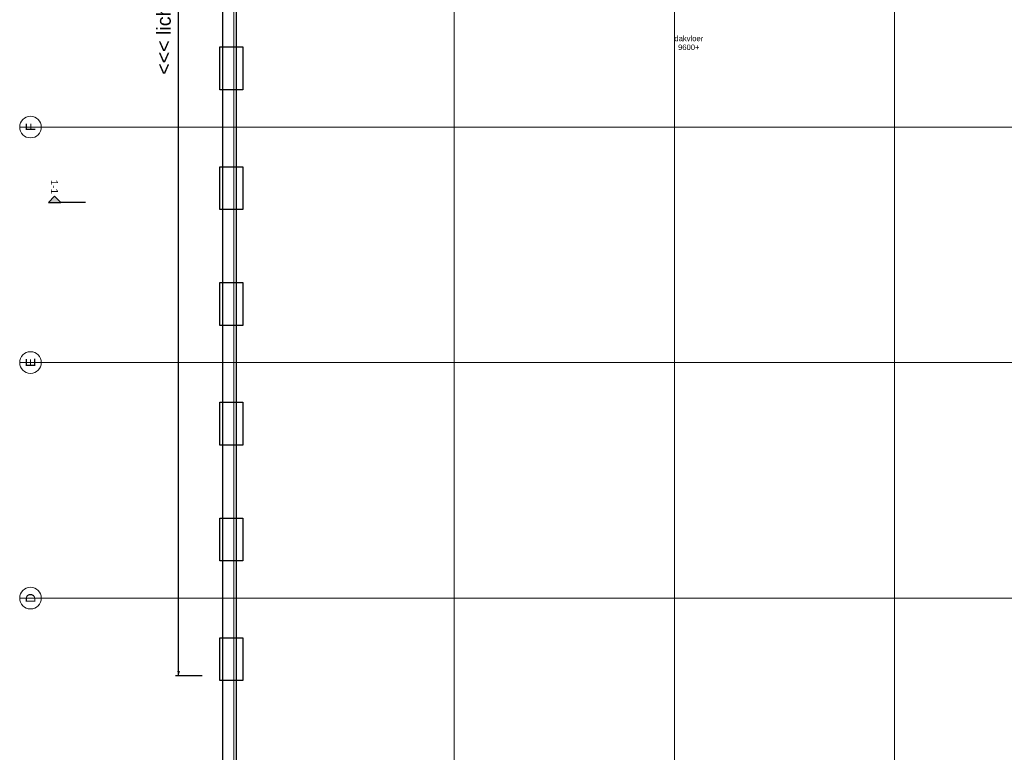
# Model space of a CAD drawing. Extents: x -38005 to 156061, y -31182 to 68140.
# Tile 9 of 48: x -38005 to -6134, y 15390 to 39093. Entities that reach past the tile are written whole.
import ezdxf
from ezdxf.enums import TextEntityAlignment as Align

# ---------------------------------------------------------------- set-up
doc = ezdxf.new("R2010")
doc.units = 0
doc.header["$LTSCALE"] = 50
doc.set_wipeout_variables(frame=1)
doc.linetypes.add('STYLE_11', pattern=[5, 3.888855, -0.416718, 0.277786, -0.416641])
for name, color, linetype in [('AB$1A---_ATTRIB050', 8, 'CONTINUOUS'), ('AL$1A---_ALGEMEEN', 8, 'CONTINUOUS'), ('AM$1A---_ARCERING', 8, 'CONTINUOUS'), ('AT$1A---_TEKST035', 8, 'CONTINUOUS'), ('AT$1A---_TEKST100', 8, 'CONTINUOUS'), ('BOUWKUNDIG', 8, 'CONTINUOUS')]:
    doc.layers.add(name, color=color, linetype=linetype)
doc.layers.add('stramienen', color=1, linetype='CONTINUOUS', lineweight=15)
doc.styles.add('Arial', font='ARIAL.TTF')
doc.styles.get("Standard").update_dxf_attribs({"font": 'ISOCP'})

# ---------------------------------------------------------------- blocks, each defined once
blk = doc.blocks.new('Group-23')
at = {"layer": 'AT$1A---_TEKST100', "insert": (-89956, 8656), "char_height": 454.57, "attachment_point": 1, "rotation": 90, "line_spacing_factor": 0.967741, "style": 'Arial'}
blk.add_mtext('{\\C256;\\l <<< lichthappers >>> }', dxfattribs=at)
blk = doc.blocks.new('Group-24')
at = {"layer": 'AL$1A---_ALGEMEEN', "color": 0}
for p, q in [((-88538, 28781), (-89349, 28781)), ((-89249, -10619), (-89249, 28781)), ((-88488, -10619), (-89349, -10619))]:
    blk.add_line(p, q, dxfattribs=at)
for points in [[(-87914, 28718), (-87170, 28718), (-87170, 27332), (-87914, 27332)], [(-87914, 24971), (-87170, 24971), (-87170, 23585), (-87914, 23585)], [(-87914, 21098), (-87170, 21098), (-87170, 19712), (-87914, 19712)], [(-87914, 17351), (-87170, 17351), (-87170, 15965), (-87914, 15965)], [(-87914, 13478), (-87170, 13478), (-87170, 12092), (-87914, 12092)], [(-87914, 9731), (-87170, 9731), (-87170, 8345), (-87914, 8345)], [(-87914, 5858), (-87170, 5858), (-87170, 4472), (-87914, 4472)], [(-87914, 2111), (-87170, 2111), (-87170, 725), (-87914, 725)], [(-87914, -1762), (-87170, -1762), (-87170, -3148), (-87914, -3148)], [(-87914, -5509), (-87170, -5509), (-87170, -6895), (-87914, -6895)], [(-87914, -9382), (-87170, -9382), (-87170, -10768), (-87914, -10768)]]:
    blk.add_lwpolyline(points, close=True, dxfattribs=at)
for points in [[(-89249, 28781), (-89206, 28623), (-89292, 28623)], [(-89249, -10619), (-89292, -10460), (-89206, -10460)]]:
    blk.add_solid(points, dxfattribs=at)
blk.add_blockref('Group-23', (0, 0), dxfattribs=at)
blk = doc.blocks.new('drsnd pijl')
at = {"layer": 'AM$1A---_ARCERING', "linetype": 'Continuous', "lineweight": 0}
blk.add_hatch(color=256, dxfattribs=at).paths.add_polyline_path([(1005, 442), (200, 442), (0, 242), (-200, 442), (200, 442)])
at = {"layer": 'AL$1A---_ALGEMEEN', "color": 0}
blk.add_lwpolyline([(1005, 442), (200, 442), (0, 242), (-200, 442), (200, 442)], dxfattribs=at)
at = {"layer": 'AL$1A---_ALGEMEEN', "color": 0, "style": 'Arial'}
blk.add_attdef('peil', text='', height=227, rotation=90, dxfattribs=at).set_placement((170, -290), align=Align.BOTTOM_LEFT)
at = {"layer": 'AL$1A---_ALGEMEEN', "color": 0, "flags": 1}
blk.add_attdef('onderdeel', (-200, -700), '', height=227, dxfattribs=at)
blk = doc.blocks.new('200254 W 213 09-03-2007')
at = {"layer": 'AL$1A---_ALGEMEEN', "flags": 128}
blk.add_lwpolyline([(18990.35, 3601.55), (18990.35, 4194.87), (18405.45, 4194.75), (18405.45, 3280.19), (18664.45, 3280.19), (18664.45, 2969.15), (18956.22, 2969.15), (18956.22, 3001.79), (18946.62, 3000.75), (18946.62, 3275.55)], dxfattribs=at)
at = {"layer": 'AL$1A---_ALGEMEEN'}
blk.add_lwpolyline([(18947.43, 3275.55), (18979.23, 3275.55), (18979.23, 3354.15), (18981.55, 3354.15), (18981.55, 4186.07), (18414.25, 4185.95), (18414.25, 3280.19), (18664.45, 3280.19), (18664.45, 2977.94), (18947.85, 2977.95), (18947.85, 3000.75), (18947.43, 3000.75)], close=True, dxfattribs=at)
at = {"layer": 'stramienen', "linetype": 'STYLE_11', "ltscale": 50}
for p, q in [((18412.75, 3295.43), (18412.75, 4240.03)), ((18555.35, 3295.43), (18555.35, 4240.03)), ((18840.55, 3295.43), (18840.55, 4240.03))]:
    blk.add_line(p, q, dxfattribs=at)
at = {"layer": 'AL$1A---_ALGEMEEN', "xscale": 0.02, "yscale": 0.02, "zscale": 0.02}
blk.add_blockref('Group-24', (20161.97, 3587.45), dxfattribs=at)
at = {"layer": 'AL$1A---_ALGEMEEN'}
ref = blk.add_blockref('drsnd pijl', (18296.71, 3690.31), dxfattribs=dict(at, xscale=-0.02, yscale=0.02, zscale=0.02, rotation=180))
ref.add_attrib('peil', '1-1', dxfattribs={"layer": 'AB$1A---_ATTRIB050', "height": 4.546, "rotation": 270, "style": 'Arial'}).set_placement((18293, 3696.11), align=Align.BOTTOM_LEFT)
at = {"linetype": 'Continuous'}
for points in [[(18281.13, 3737.25), (18281.31, 3737.24), (18281.48, 3737.24), (18281.65, 3737.23), (18281.82, 3737.21), (18281.99, 3737.19), (18282.16, 3737.17), (18282.33, 3737.14), (18282.5, 3737.11), (18282.67, 3737.08), (18282.83, 3737.04), (18283, 3736.99), (18283.17, 3736.94), (18283.33, 3736.89), (18283.49, 3736.84), (18283.65, 3736.78), (18283.81, 3736.71), (18283.97, 3736.64), (18284.13, 3736.57), (18284.28, 3736.5), (18284.43, 3736.42), (18284.58, 3736.34), (18284.73, 3736.25), (18284.88, 3736.16), (18285.02, 3736.07), (18285.16, 3735.97), (18285.3, 3735.87), (18285.44, 3735.76), (18285.57, 3735.66), (18285.71, 3735.55), (18285.83, 3735.43), (18285.96, 3735.32), (18286.08, 3735.2), (18286.2, 3735.07), (18286.32, 3734.95), (18286.43, 3734.82), (18286.54, 3734.69), (18286.65, 3734.55), (18286.76, 3734.42), (18286.86, 3734.28), (18286.95, 3734.13), (18287.05, 3733.99), (18287.14, 3733.84), (18287.22, 3733.7), (18287.31, 3733.55), (18287.39, 3733.39), (18287.46, 3733.24), (18287.53, 3733.08), (18287.6, 3732.92), (18287.66, 3732.76), (18287.72, 3732.6), (18287.78, 3732.44), (18287.83, 3732.28), (18287.88, 3732.11), (18287.92, 3731.95), (18287.96, 3731.78), (18288, 3731.61), (18288.03, 3731.44), (18288.06, 3731.27), (18288.08, 3731.1), (18288.1, 3730.93), (18288.11, 3730.76), (18288.13, 3730.59), (18288.13, 3730.42), (18288.13, 3730.25), (18288.13, 3730.07), (18288.13, 3729.9), (18288.11, 3729.73), (18288.1, 3729.56), (18288.08, 3729.39), (18288.06, 3729.22), (18288.03, 3729.05), (18288, 3728.88), (18287.96, 3728.71), (18287.92, 3728.54), (18287.88, 3728.38), (18287.83, 3728.21), (18287.78, 3728.05), (18287.72, 3727.89), (18287.66, 3727.73), (18287.6, 3727.57), (18287.53, 3727.41), (18287.46, 3727.25), (18287.39, 3727.1), (18287.31, 3726.95), (18287.22, 3726.8), (18287.14, 3726.65), (18287.05, 3726.5), (18286.95, 3726.36), (18286.86, 3726.21), (18286.76, 3726.08), (18286.65, 3725.94), (18286.54, 3725.8), (18286.43, 3725.67), (18286.32, 3725.54), (18286.2, 3725.42), (18286.08, 3725.3), (18285.96, 3725.18), (18285.83, 3725.06), (18285.71, 3724.94), (18285.57, 3724.83), (18285.44, 3724.73), (18285.3, 3724.62), (18285.16, 3724.52), (18285.02, 3724.43), (18284.88, 3724.33), (18284.73, 3724.24), (18284.58, 3724.15), (18284.43, 3724.07), (18284.28, 3723.99), (18284.13, 3723.92), (18283.97, 3723.85), (18283.81, 3723.78), (18283.65, 3723.71), (18283.49, 3723.65), (18283.33, 3723.6), (18283.17, 3723.55), (18283, 3723.5), (18282.83, 3723.46), (18282.67, 3723.42), (18282.5, 3723.38), (18282.33, 3723.35), (18282.16, 3723.32), (18281.99, 3723.3), (18281.82, 3723.28), (18281.65, 3723.26), (18281.48, 3723.25), (18281.31, 3723.25), (18281.13, 3723.25), (18280.96, 3723.25), (18280.79, 3723.25), (18280.62, 3723.26), (18280.45, 3723.28), (18280.28, 3723.3), (18280.11, 3723.32), (18279.94, 3723.35), (18279.77, 3723.38), (18279.6, 3723.42), (18279.43, 3723.46), (18279.27, 3723.5), (18279.1, 3723.55), (18278.94, 3723.6), (18278.78, 3723.65), (18278.61, 3723.71), (18278.45, 3723.78), (18278.3, 3723.85), (18278.14, 3723.92), (18277.99, 3723.99), (18277.83, 3724.07), (18277.68, 3724.15), (18277.53, 3724.24), (18277.39, 3724.33), (18277.24, 3724.43), (18277.1, 3724.52), (18276.96, 3724.62), (18276.83, 3724.73), (18276.69, 3724.83), (18276.56, 3724.94), (18276.43, 3725.06), (18276.31, 3725.18), (18276.18, 3725.3), (18276.06, 3725.42), (18275.95, 3725.54), (18275.83, 3725.67), (18275.72, 3725.8), (18275.62, 3725.94), (18275.51, 3726.08), (18275.41, 3726.21), (18275.31, 3726.36), (18275.22, 3726.5), (18275.13, 3726.65), (18275.04, 3726.8), (18274.96, 3726.95), (18274.88, 3727.1), (18274.81, 3727.25), (18274.73, 3727.41), (18274.67, 3727.57), (18274.6, 3727.73), (18274.54, 3727.89), (18274.49, 3728.05), (18274.44, 3728.21), (18274.39, 3728.38), (18274.34, 3728.54), (18274.3, 3728.71), (18274.27, 3728.88), (18274.24, 3729.05), (18274.21, 3729.22), (18274.19, 3729.39), (18274.17, 3729.56), (18274.15, 3729.73), (18274.14, 3729.9), (18274.14, 3730.07), (18274.13, 3730.25), (18274.14, 3730.42), (18274.14, 3730.59), (18274.15, 3730.76), (18274.17, 3730.93), (18274.19, 3731.1), (18274.21, 3731.27), (18274.24, 3731.44), (18274.27, 3731.61), (18274.3, 3731.78), (18274.34, 3731.95), (18274.39, 3732.11), (18274.44, 3732.28), (18274.49, 3732.44), (18274.54, 3732.6), (18274.6, 3732.76), (18274.67, 3732.92), (18274.73, 3733.08), (18274.81, 3733.24), (18274.88, 3733.39), (18274.96, 3733.55), (18275.04, 3733.7), (18275.13, 3733.84), (18275.22, 3733.99), (18275.31, 3734.13), (18275.41, 3734.28), (18275.51, 3734.42), (18275.62, 3734.55), (18275.72, 3734.69), (18275.83, 3734.82), (18275.95, 3734.95), (18276.06, 3735.07), (18276.18, 3735.2), (18276.31, 3735.32), (18276.43, 3735.43), (18276.56, 3735.55), (18276.69, 3735.66), (18276.83, 3735.76), (18276.96, 3735.87), (18277.1, 3735.97), (18277.24, 3736.07), (18277.39, 3736.16), (18277.53, 3736.25), (18277.68, 3736.34), (18277.83, 3736.42), (18277.99, 3736.5), (18278.14, 3736.57), (18278.3, 3736.64), (18278.45, 3736.71), (18278.61, 3736.78), (18278.78, 3736.84), (18278.94, 3736.89), (18279.1, 3736.94), (18279.27, 3736.99), (18279.43, 3737.04), (18279.6, 3737.08), (18279.77, 3737.11), (18279.94, 3737.14), (18280.11, 3737.17), (18280.28, 3737.19), (18280.45, 3737.21), (18280.62, 3737.23), (18280.79, 3737.24), (18280.96, 3737.24)], [(18281.13, 3584.85), (18281.31, 3584.84), (18281.48, 3584.84), (18281.65, 3584.83), (18281.82, 3584.81), (18281.99, 3584.79), (18282.16, 3584.77), (18282.33, 3584.74), (18282.5, 3584.71), (18282.67, 3584.68), (18282.83, 3584.64), (18283, 3584.59), (18283.17, 3584.54), (18283.33, 3584.49), (18283.49, 3584.44), (18283.65, 3584.38), (18283.81, 3584.31), (18283.97, 3584.24), (18284.13, 3584.17), (18284.28, 3584.1), (18284.43, 3584.02), (18284.58, 3583.94), (18284.73, 3583.85), (18284.88, 3583.76), (18285.02, 3583.67), (18285.16, 3583.57), (18285.3, 3583.47), (18285.44, 3583.36), (18285.57, 3583.26), (18285.71, 3583.15), (18285.83, 3583.03), (18285.96, 3582.92), (18286.08, 3582.8), (18286.2, 3582.67), (18286.32, 3582.55), (18286.43, 3582.42), (18286.54, 3582.29), (18286.65, 3582.15), (18286.76, 3582.02), (18286.86, 3581.88), (18286.95, 3581.73), (18287.05, 3581.59), (18287.14, 3581.44), (18287.22, 3581.3), (18287.31, 3581.15), (18287.39, 3580.99), (18287.46, 3580.84), (18287.53, 3580.68), (18287.6, 3580.52), (18287.66, 3580.36), (18287.72, 3580.2), (18287.78, 3580.04), (18287.83, 3579.88), (18287.88, 3579.71), (18287.92, 3579.55), (18287.96, 3579.38), (18288, 3579.21), (18288.03, 3579.04), (18288.06, 3578.87), (18288.08, 3578.7), (18288.1, 3578.53), (18288.11, 3578.36), (18288.13, 3578.19), (18288.13, 3578.02), (18288.13, 3577.85), (18288.13, 3577.67), (18288.13, 3577.5), (18288.11, 3577.33), (18288.1, 3577.16), (18288.08, 3576.99), (18288.06, 3576.82), (18288.03, 3576.65), (18288, 3576.48), (18287.96, 3576.31), (18287.92, 3576.14), (18287.88, 3575.98), (18287.83, 3575.81), (18287.78, 3575.65), (18287.72, 3575.49), (18287.66, 3575.33), (18287.6, 3575.17), (18287.53, 3575.01), (18287.46, 3574.85), (18287.39, 3574.7), (18287.31, 3574.55), (18287.22, 3574.4), (18287.14, 3574.25), (18287.05, 3574.1), (18286.95, 3573.96), (18286.86, 3573.81), (18286.76, 3573.68), (18286.65, 3573.54), (18286.54, 3573.4), (18286.43, 3573.27), (18286.32, 3573.14), (18286.2, 3573.02), (18286.08, 3572.9), (18285.96, 3572.78), (18285.83, 3572.66), (18285.71, 3572.54), (18285.57, 3572.43), (18285.44, 3572.33), (18285.3, 3572.22), (18285.16, 3572.12), (18285.02, 3572.03), (18284.88, 3571.93), (18284.73, 3571.84), (18284.58, 3571.75), (18284.43, 3571.67), (18284.28, 3571.59), (18284.13, 3571.52), (18283.97, 3571.45), (18283.81, 3571.38), (18283.65, 3571.31), (18283.49, 3571.25), (18283.33, 3571.2), (18283.17, 3571.15), (18283, 3571.1), (18282.83, 3571.06), (18282.67, 3571.02), (18282.5, 3570.98), (18282.33, 3570.95), (18282.16, 3570.92), (18281.99, 3570.9), (18281.82, 3570.88), (18281.65, 3570.86), (18281.48, 3570.85), (18281.31, 3570.85), (18281.13, 3570.85), (18280.96, 3570.85), (18280.79, 3570.85), (18280.62, 3570.86), (18280.45, 3570.88), (18280.28, 3570.9), (18280.11, 3570.92), (18279.94, 3570.95), (18279.77, 3570.98), (18279.6, 3571.02), (18279.43, 3571.06), (18279.27, 3571.1), (18279.1, 3571.15), (18278.94, 3571.2), (18278.78, 3571.25), (18278.61, 3571.31), (18278.45, 3571.38), (18278.3, 3571.45), (18278.14, 3571.52), (18277.99, 3571.59), (18277.83, 3571.67), (18277.68, 3571.75), (18277.53, 3571.84), (18277.39, 3571.93), (18277.24, 3572.03), (18277.1, 3572.12), (18276.96, 3572.22), (18276.83, 3572.33), (18276.69, 3572.43), (18276.56, 3572.54), (18276.43, 3572.66), (18276.31, 3572.78), (18276.18, 3572.9), (18276.06, 3573.02), (18275.95, 3573.14), (18275.83, 3573.27), (18275.72, 3573.4), (18275.62, 3573.54), (18275.51, 3573.68), (18275.41, 3573.81), (18275.31, 3573.96), (18275.22, 3574.1), (18275.13, 3574.25), (18275.04, 3574.4), (18274.96, 3574.55), (18274.88, 3574.7), (18274.81, 3574.85), (18274.73, 3575.01), (18274.67, 3575.17), (18274.6, 3575.33), (18274.54, 3575.49), (18274.49, 3575.65), (18274.44, 3575.81), (18274.39, 3575.98), (18274.34, 3576.14), (18274.3, 3576.31), (18274.27, 3576.48), (18274.24, 3576.65), (18274.21, 3576.82), (18274.19, 3576.99), (18274.17, 3577.16), (18274.15, 3577.33), (18274.14, 3577.5), (18274.14, 3577.67), (18274.13, 3577.85), (18274.14, 3578.02), (18274.14, 3578.19), (18274.15, 3578.36), (18274.17, 3578.53), (18274.19, 3578.7), (18274.21, 3578.87), (18274.24, 3579.04), (18274.27, 3579.21), (18274.3, 3579.38), (18274.34, 3579.55), (18274.39, 3579.71), (18274.44, 3579.88), (18274.49, 3580.04), (18274.54, 3580.2), (18274.6, 3580.36), (18274.67, 3580.52), (18274.73, 3580.68), (18274.81, 3580.84), (18274.88, 3580.99), (18274.96, 3581.15), (18275.04, 3581.3), (18275.13, 3581.44), (18275.22, 3581.59), (18275.31, 3581.73), (18275.41, 3581.88), (18275.51, 3582.02), (18275.62, 3582.15), (18275.72, 3582.29), (18275.83, 3582.42), (18275.95, 3582.55), (18276.06, 3582.67), (18276.18, 3582.8), (18276.31, 3582.92), (18276.43, 3583.03), (18276.56, 3583.15), (18276.69, 3583.26), (18276.83, 3583.36), (18276.96, 3583.47), (18277.1, 3583.57), (18277.24, 3583.67), (18277.39, 3583.76), (18277.53, 3583.85), (18277.68, 3583.94), (18277.83, 3584.02), (18277.99, 3584.1), (18278.14, 3584.17), (18278.3, 3584.24), (18278.45, 3584.31), (18278.61, 3584.38), (18278.78, 3584.44), (18278.94, 3584.49), (18279.1, 3584.54), (18279.27, 3584.59), (18279.43, 3584.64), (18279.6, 3584.68), (18279.77, 3584.71), (18279.94, 3584.74), (18280.11, 3584.77), (18280.28, 3584.79), (18280.45, 3584.81), (18280.62, 3584.83), (18280.79, 3584.84), (18280.96, 3584.84)], [(18281.13, 3432.45), (18281.31, 3432.44), (18281.48, 3432.44), (18281.65, 3432.43), (18281.82, 3432.41), (18281.99, 3432.39), (18282.16, 3432.37), (18282.33, 3432.34), (18282.5, 3432.31), (18282.67, 3432.28), (18282.83, 3432.24), (18283, 3432.19), (18283.17, 3432.14), (18283.33, 3432.09), (18283.49, 3432.04), (18283.65, 3431.98), (18283.81, 3431.91), (18283.97, 3431.84), (18284.13, 3431.77), (18284.28, 3431.7), (18284.43, 3431.62), (18284.58, 3431.54), (18284.73, 3431.45), (18284.88, 3431.36), (18285.02, 3431.27), (18285.16, 3431.17), (18285.3, 3431.07), (18285.44, 3430.96), (18285.57, 3430.86), (18285.71, 3430.75), (18285.83, 3430.63), (18285.96, 3430.52), (18286.08, 3430.4), (18286.2, 3430.27), (18286.32, 3430.15), (18286.43, 3430.02), (18286.54, 3429.89), (18286.65, 3429.75), (18286.76, 3429.62), (18286.86, 3429.48), (18286.95, 3429.33), (18287.05, 3429.19), (18287.14, 3429.04), (18287.22, 3428.9), (18287.31, 3428.75), (18287.39, 3428.59), (18287.46, 3428.44), (18287.53, 3428.28), (18287.6, 3428.12), (18287.66, 3427.96), (18287.72, 3427.8), (18287.78, 3427.64), (18287.83, 3427.48), (18287.88, 3427.31), (18287.92, 3427.15), (18287.96, 3426.98), (18288, 3426.81), (18288.03, 3426.64), (18288.06, 3426.47), (18288.08, 3426.3), (18288.1, 3426.13), (18288.11, 3425.96), (18288.13, 3425.79), (18288.13, 3425.62), (18288.13, 3425.45), (18288.13, 3425.27), (18288.13, 3425.1), (18288.11, 3424.93), (18288.1, 3424.76), (18288.08, 3424.59), (18288.06, 3424.42), (18288.03, 3424.25), (18288, 3424.08), (18287.96, 3423.91), (18287.92, 3423.74), (18287.88, 3423.58), (18287.83, 3423.41), (18287.78, 3423.25), (18287.72, 3423.09), (18287.66, 3422.93), (18287.6, 3422.77), (18287.53, 3422.61), (18287.46, 3422.45), (18287.39, 3422.3), (18287.31, 3422.15), (18287.22, 3422), (18287.14, 3421.85), (18287.05, 3421.7), (18286.95, 3421.56), (18286.86, 3421.41), (18286.76, 3421.28), (18286.65, 3421.14), (18286.54, 3421), (18286.43, 3420.87), (18286.32, 3420.74), (18286.2, 3420.62), (18286.08, 3420.5), (18285.96, 3420.38), (18285.83, 3420.26), (18285.71, 3420.14), (18285.57, 3420.03), (18285.44, 3419.93), (18285.3, 3419.82), (18285.16, 3419.72), (18285.02, 3419.63), (18284.88, 3419.53), (18284.73, 3419.44), (18284.58, 3419.35), (18284.43, 3419.27), (18284.28, 3419.19), (18284.13, 3419.12), (18283.97, 3419.05), (18283.81, 3418.98), (18283.65, 3418.91), (18283.49, 3418.85), (18283.33, 3418.8), (18283.17, 3418.75), (18283, 3418.7), (18282.83, 3418.66), (18282.67, 3418.62), (18282.5, 3418.58), (18282.33, 3418.55), (18282.16, 3418.52), (18281.99, 3418.5), (18281.82, 3418.48), (18281.65, 3418.46), (18281.48, 3418.45), (18281.31, 3418.45), (18281.13, 3418.45), (18280.96, 3418.45), (18280.79, 3418.45), (18280.62, 3418.46), (18280.45, 3418.48), (18280.28, 3418.5), (18280.11, 3418.52), (18279.94, 3418.55), (18279.77, 3418.58), (18279.6, 3418.62), (18279.43, 3418.66), (18279.27, 3418.7), (18279.1, 3418.75), (18278.94, 3418.8), (18278.78, 3418.85), (18278.61, 3418.91), (18278.45, 3418.98), (18278.3, 3419.05), (18278.14, 3419.12), (18277.99, 3419.19), (18277.83, 3419.27), (18277.68, 3419.35), (18277.53, 3419.44), (18277.39, 3419.53), (18277.24, 3419.63), (18277.1, 3419.72), (18276.96, 3419.82), (18276.83, 3419.93), (18276.69, 3420.03), (18276.56, 3420.14), (18276.43, 3420.26), (18276.31, 3420.38), (18276.18, 3420.5), (18276.06, 3420.62), (18275.95, 3420.74), (18275.83, 3420.87), (18275.72, 3421), (18275.62, 3421.14), (18275.51, 3421.28), (18275.41, 3421.41), (18275.31, 3421.56), (18275.22, 3421.7), (18275.13, 3421.85), (18275.04, 3422), (18274.96, 3422.15), (18274.88, 3422.3), (18274.81, 3422.45), (18274.73, 3422.61), (18274.67, 3422.77), (18274.6, 3422.93), (18274.54, 3423.09), (18274.49, 3423.25), (18274.44, 3423.41), (18274.39, 3423.58), (18274.34, 3423.74), (18274.3, 3423.91), (18274.27, 3424.08), (18274.24, 3424.25), (18274.21, 3424.42), (18274.19, 3424.59), (18274.17, 3424.76), (18274.15, 3424.93), (18274.14, 3425.1), (18274.14, 3425.27), (18274.13, 3425.45), (18274.14, 3425.62), (18274.14, 3425.79), (18274.15, 3425.96), (18274.17, 3426.13), (18274.19, 3426.3), (18274.21, 3426.47), (18274.24, 3426.64), (18274.27, 3426.81), (18274.3, 3426.98), (18274.34, 3427.15), (18274.39, 3427.31), (18274.44, 3427.48), (18274.49, 3427.64), (18274.54, 3427.8), (18274.6, 3427.96), (18274.67, 3428.12), (18274.73, 3428.28), (18274.81, 3428.44), (18274.88, 3428.59), (18274.96, 3428.75), (18275.04, 3428.9), (18275.13, 3429.04), (18275.22, 3429.19), (18275.31, 3429.33), (18275.41, 3429.48), (18275.51, 3429.62), (18275.62, 3429.75), (18275.72, 3429.89), (18275.83, 3430.02), (18275.95, 3430.15), (18276.06, 3430.27), (18276.18, 3430.4), (18276.31, 3430.52), (18276.43, 3430.63), (18276.56, 3430.75), (18276.69, 3430.86), (18276.83, 3430.96), (18276.96, 3431.07), (18277.1, 3431.17), (18277.24, 3431.27), (18277.39, 3431.36), (18277.53, 3431.45), (18277.68, 3431.54), (18277.83, 3431.62), (18277.99, 3431.7), (18278.14, 3431.77), (18278.3, 3431.84), (18278.45, 3431.91), (18278.61, 3431.98), (18278.78, 3432.04), (18278.94, 3432.09), (18279.1, 3432.14), (18279.27, 3432.19), (18279.43, 3432.24), (18279.6, 3432.28), (18279.77, 3432.31), (18279.94, 3432.34), (18280.11, 3432.37), (18280.28, 3432.39), (18280.45, 3432.41), (18280.62, 3432.43), (18280.79, 3432.44), (18280.96, 3432.44)]]:
    blk.add_wipeout(points, dxfattribs=at).dxf.layer = 'AL$1A---_ALGEMEEN'
at = {"layer": 'stramienen', "linetype": 'STYLE_11', "ltscale": 50}
for p, q in [((18274.75, 3730.25), (18988.75, 3730.25)), ((18274.75, 3577.85), (18988.75, 3577.85)), ((18274.75, 3425.45), (18988.75, 3425.45))]:
    blk.add_line(p, q, dxfattribs=at)
at = {"layer": 'stramienen'}
for p, q in [((18288.21, 3730.25), (18301.71, 3730.25)), ((18288.21, 3577.85), (18301.71, 3577.85)), ((18288.21, 3425.45), (18301.71, 3425.45))]:
    blk.add_line(p, q, dxfattribs=at)
for centre in [(18281.13, 3730.25), (18281.13, 3577.85), (18281.13, 3425.45)]:
    blk.add_circle(centre, 7, dxfattribs=at)
at = {"layer": 'stramienen', "char_height": 6.061, "attachment_point": 5, "rotation": 90, "line_spacing_factor": 0.967741, "style": 'Arial'}
for s, insert in [('{\\C1;\\lF}', (18281.13, 3730.25)), ('{\\C1;\\lE}', (18281.13, 3577.85)), ('{\\C1;\\lD}', (18281.13, 3425.45))]:
    blk.add_mtext(s, dxfattribs=dict(at, insert=insert))
blk.add_wipeout([(18697.98, 3779.02), (18716.6, 3779.02), (18716.6, 3790.38), (18697.98, 3790.38)]).dxf.layer = 'AL$1A---_ALGEMEEN'
at = {"layer": 'stramienen', "linetype": 'STYLE_11', "ltscale": 50}
blk.add_line((18697.95, 3295.43), (18697.95, 4240.03), dxfattribs=at)
at = {"layer": 'AT$1A---_TEKST035', "insert": (18707.29, 3784.7), "char_height": 3.5356, "attachment_point": 5, "line_spacing_factor": 0.967741, "style": 'Arial'}
blk.add_mtext('{\\C256;\\ldakvloer\\P9600+}', dxfattribs=at)

msp = doc.modelspace()

# ---------------------------------------------------------------- block references
at = {"layer": 'BOUWKUNDIG', "xscale": 50, "yscale": 50, "zscale": 50}
msp.add_blockref('200254 W 213 09-03-2007', (-951711, -150893), dxfattribs=at)

doc.saveas('drawing.dxf')
